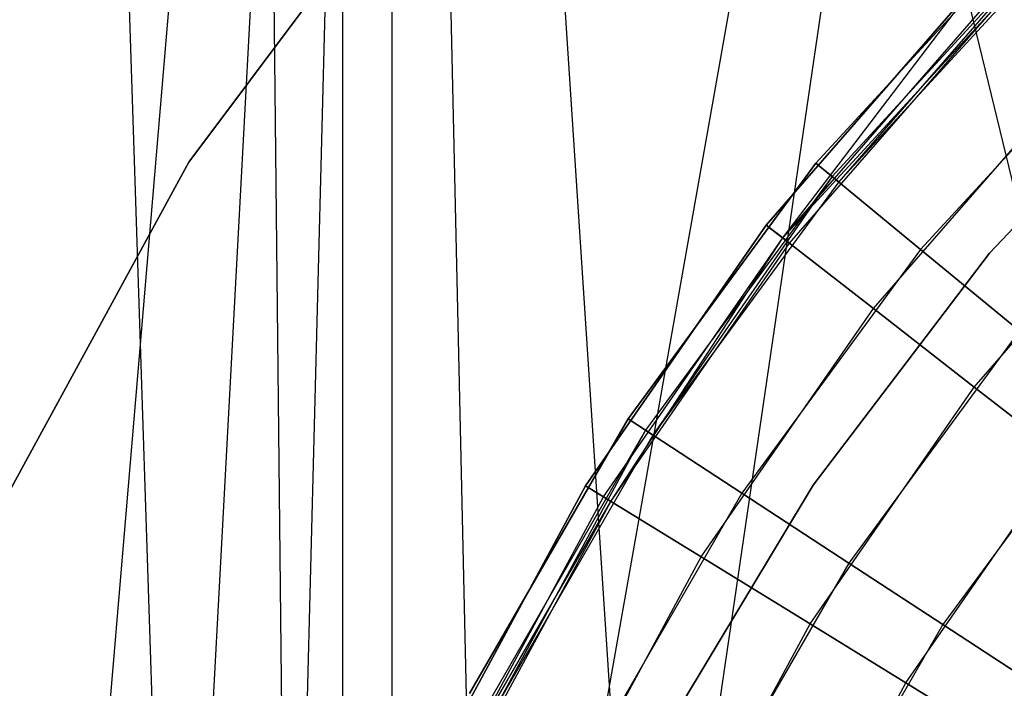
# Model space of a CAD drawing. Extents: x 0.1 to 12.1, y -6 to 6.
# Tile 63 of 181: x 5.503 to 5.687, y 0.243 to 0.367. Entities that reach past the tile are written whole.
import ezdxf

# ---------------------------------------------------------------- set-up
doc = ezdxf.new("R2010")
doc.units = 0
doc.header["$LTSCALE"] = 2.54
doc.layers.get('0').update_dxf_attribs({"linetype": 'CONTINUOUS'})

# ---------------------------------------------------------------- blocks, each defined once
blk = doc.blocks.new('DROPS_COLOR_C_STL')
at = {"color": 0}
for p, q in [((5.42384, -0.82477, 14.54202), (5.73521, 0.93168, 14.51699)), ((5.42384, -0.82477, 14.54202), (5.73521, 0.93168, 14.51699)), ((5.47082, -0.86832, 14.5372), (5.73521, 0.93168, 14.51699)), ((5.47082, -0.86832, 14.5372), (5.73521, 0.93168, 14.51699)), ((5.57271, 0.85989, 26.54135), (5.43517, -0.76432, 26.55427)), ((5.57271, 0.85989, 26.54135), (5.43517, -0.76432, 26.55427)), ((5.48415, -0.79198, 26.5493), (5.57271, 0.85989, 26.54135)), ((5.48415, -0.79198, 26.5493), (5.57271, 0.85989, 26.54135)), ((5.53, -0.82387, 26.54502), (5.57271, 0.85989, 26.54135)), ((5.53, -0.82387, 26.54502), (5.57271, 0.85989, 26.54135)), ((5.57271, 0.85989, 26.54135), (5.57268, -0.85987, 26.54135)), ((5.57271, 0.85989, 26.54135), (5.57268, -0.85987, 26.54135)), ((5.68816, -0.9, 26.53297), (5.57271, 0.85989, 26.54135)), ((5.68816, -0.9, 26.53297), (5.57271, 0.85989, 26.54135)), ((5.61212, -0.9, 26.53824), (5.57271, 0.85989, 26.54135)), ((5.61212, -0.9, 26.53824), (5.57271, 0.85989, 26.54135)), ((5.76542, 0.01758, 35.53691), (5.56357, 0.8516, 35.55722)), ((5.56357, -0.8516, 35.55722), (5.56357, 0.8516, 35.55722)), ((5.76542, 0.01758, 35.53691), (5.56357, 0.8516, 35.55722)), ((5.56357, -0.8516, 35.55722), (5.56357, 0.8516, 35.55722)), ((5.56357, -0.8516, 35.55722), (5.54596, 0.83654, 35.55949)), ((5.56357, -0.8516, 35.55722), (5.54596, 0.83654, 35.55949)), ((5.50954, 0.80885, 35.56442), (5.56357, -0.8516, 35.55722)), ((5.50954, 0.80885, 35.56442), (5.56357, -0.8516, 35.55722)), ((5.58878, 0.41256, 164.411), (5.53492, 0.3406, 164.411)), ((5.53492, 0.3406, 164.511), (5.58878, 0.41256, 164.511)), ((5.53492, 0.3406, 164.511), (5.58878, 0.41256, 164.511)), ((5.58878, 0.41256, 164.411), (5.53492, 0.3406, 164.411)), ((5.53492, 0.3406, 10.989), (5.58878, 0.41256, 10.989)), ((5.58878, 0.41256, 10.889), (5.53492, 0.3406, 10.889)), ((5.58878, 0.41256, 10.889), (5.53492, 0.3406, 10.889)), ((5.53492, 0.3406, 10.989), (5.58878, 0.41256, 10.989)), ((5.65154, 0.34043, 164.4), (5.6915, 0.38384, 164.4)), ((5.6915, 0.38384, 164.3), (5.65154, 0.34043, 164.3)), ((5.65154, 0.34043, 164.511), (5.6915, 0.38384, 164.511)), ((5.6915, 0.38384, 164.3), (5.65154, 0.34043, 164.3)), ((5.65154, 0.34043, 164.511), (5.6915, 0.38384, 164.511)), ((5.6915, 0.38384, 164.411), (5.65154, 0.34043, 164.411)), ((5.6915, 0.38384, 164.411), (5.65154, 0.34043, 164.411)), ((5.65154, 0.34043, 164.4), (5.6915, 0.38384, 164.4)), ((5.69422, 0.38105, 164.40939), (5.65455, 0.33796, 164.40939)), ((5.69422, 0.38105, 164.40939), (5.65455, 0.33796, 164.40939)), ((5.69422, 0.38105, 164.40161), (5.65455, 0.33796, 164.40161)), ((5.69422, 0.38105, 164.40161), (5.65455, 0.33796, 164.40161)), ((5.69422, 0.38105, 164.40161), (5.65579, 0.33693, 164.40551)), ((5.69534, 0.37989, 164.40551), (5.65579, 0.33693, 164.40551)), ((5.68107, 0.3734, 11), (5.64232, 0.32891, 11)), ((5.64232, 0.32891, 11.1), (5.68107, 0.3734, 11.1)), ((5.68107, 0.3734, 10.889), (5.64232, 0.32891, 10.889)), ((5.64232, 0.32891, 11.1), (5.68107, 0.3734, 11.1)), ((5.68107, 0.3734, 10.889), (5.64232, 0.32891, 10.889)), ((5.64232, 0.32891, 10.989), (5.68107, 0.3734, 10.989)), ((5.68107, 0.3734, 11), (5.64232, 0.32891, 11)), ((5.64539, 0.32652, 10.99061), (5.68107, 0.3734, 10.989)), ((5.64539, 0.32652, 10.99061), (5.68386, 0.37069, 10.99061)), ((5.64539, 0.32652, 10.99061), (5.68386, 0.37069, 10.99061)), ((5.64539, 0.32652, 10.99839), (5.68386, 0.37069, 10.99839)), ((5.64539, 0.32652, 10.99839), (5.68386, 0.37069, 10.99839)), ((5.64539, 0.32652, 10.99839), (5.68501, 0.36957, 10.9945)), ((5.64666, 0.32553, 10.9945), (5.68501, 0.36957, 10.9945)), ((5.70911, 0.36574, 164.30306), (5.67103, 0.32438, 164.30306)), ((5.70911, 0.36574, 164.30306), (5.67103, 0.32438, 164.30306)), ((5.70911, 0.36574, 164.50793), (5.67103, 0.32438, 164.50793)), ((5.70911, 0.36574, 164.50793), (5.67103, 0.32438, 164.50793)), ((5.72106, 0.363, 35.52113), (5.68382, 0.32369, 35.52113)), ((5.68382, 0.32369, 32.52113), (5.72106, 0.363, 32.52113)), ((5.72106, 0.363, 35.52113), (5.68382, 0.32369, 35.52113)), ((5.68382, 0.32369, 32.52113), (5.72106, 0.363, 32.52113)), ((5.72106, 0.363, 15.10455), (5.68382, 0.32369, 15.10455)), ((5.68382, 0.32369, 12.10455), (5.72106, 0.363, 12.10455)), ((5.72106, 0.363, 15.10455), (5.68382, 0.32369, 15.10455)), ((5.68382, 0.32369, 12.10455), (5.72106, 0.363, 12.10455)), ((5.66225, 0.3134, 11.09694), (5.69917, 0.3558, 11.09694)), ((5.66225, 0.3134, 11.09694), (5.69917, 0.3558, 11.09694)), ((5.66225, 0.3134, 10.89207), (5.69917, 0.3558, 10.89207)), ((5.66225, 0.3134, 10.89207), (5.69917, 0.3558, 10.89207)), ((5.53492, 0.3406, 164.411), (5.49184, 0.26171, 164.411)), ((5.49184, 0.26171, 164.511), (5.53492, 0.3406, 164.511)), ((5.49184, 0.26171, 164.511), (5.53492, 0.3406, 164.511)), ((5.53492, 0.3406, 164.411), (5.49184, 0.26171, 164.411)), ((5.49184, 0.26171, 10.989), (5.53492, 0.3406, 10.989)), ((5.53492, 0.3406, 10.889), (5.49184, 0.26171, 10.889)), ((5.53492, 0.3406, 10.889), (5.49184, 0.26171, 10.889)), ((5.49184, 0.26171, 10.989), (5.53492, 0.3406, 10.989)), ((5.53492, 0.3406, 164.411), (5.53492, 0.3406, 164.511)), ((5.53492, 0.3406, 164.411), (5.53492, 0.3406, 164.511)), ((5.53492, 0.3406, 10.989), (5.53492, 0.3406, 10.889)), ((5.53492, 0.3406, 10.989), (5.53492, 0.3406, 10.889)), ((5.6166, 0.29289, 164.4), (5.65154, 0.34043, 164.4)), ((5.65154, 0.34043, 164.3), (5.6166, 0.29289, 164.3)), ((5.6166, 0.29289, 164.511), (5.65154, 0.34043, 164.511)), ((5.65154, 0.34043, 164.3), (5.6166, 0.29289, 164.3)), ((5.6166, 0.29289, 164.511), (5.65154, 0.34043, 164.511)), ((5.65154, 0.34043, 164.411), (5.6166, 0.29289, 164.411)), ((5.65154, 0.34043, 164.411), (5.6166, 0.29289, 164.411)), ((5.6166, 0.29289, 164.4), (5.65154, 0.34043, 164.4)), ((5.67103, 0.32438, 164.30306), (5.65154, 0.34043, 164.3)), ((5.67103, 0.32438, 164.30306), (5.65154, 0.34043, 164.3)), ((5.65154, 0.34043, 164.511), (5.67103, 0.32438, 164.50793)), ((5.65154, 0.34043, 164.511), (5.67103, 0.32438, 164.50793)), ((5.65455, 0.33796, 164.40939), (5.65154, 0.34043, 164.411)), ((5.65455, 0.33796, 164.40939), (5.65154, 0.34043, 164.411)), ((5.65154, 0.34043, 164.4), (5.65455, 0.33796, 164.40161)), ((5.65154, 0.34043, 164.4), (5.65455, 0.33796, 164.40161)), ((5.68101, 0.2988, 11.08792), (5.71621, 0.33922, 11.08792)), ((5.68101, 0.2988, 11.08792), (5.71621, 0.33922, 11.08792)), ((5.68101, 0.2988, 10.90108), (5.71621, 0.33922, 10.90108)), ((5.68101, 0.2988, 10.90108), (5.71621, 0.33922, 10.90108)), ((5.65455, 0.33796, 164.40939), (5.61986, 0.29076, 164.40939)), ((5.65455, 0.33796, 164.40939), (5.61986, 0.29076, 164.40939)), ((5.65455, 0.33796, 164.40161), (5.61986, 0.29076, 164.40161)), ((5.65455, 0.33796, 164.40161), (5.61986, 0.29076, 164.40161)), ((5.65455, 0.33796, 164.40161), (5.62121, 0.28988, 164.40551)), ((5.65579, 0.33693, 164.40551), (5.65455, 0.33796, 164.40939)), ((5.65579, 0.33693, 164.40551), (5.65455, 0.33796, 164.40939)), ((5.65455, 0.33796, 164.40161), (5.65579, 0.33693, 164.40551)), ((5.65579, 0.33693, 164.40551), (5.62121, 0.28988, 164.40551)), ((5.64232, 0.32891, 11), (5.6087, 0.28043, 11)), ((5.6087, 0.28043, 11.1), (5.64232, 0.32891, 11.1)), ((5.64232, 0.32891, 10.889), (5.6087, 0.28043, 10.889)), ((5.6087, 0.28043, 11.1), (5.64232, 0.32891, 11.1)), ((5.64232, 0.32891, 10.889), (5.6087, 0.28043, 10.889)), ((5.6087, 0.28043, 10.989), (5.64232, 0.32891, 10.989)), ((5.6087, 0.28043, 10.989), (5.64232, 0.32891, 10.989)), ((5.64232, 0.32891, 11), (5.6087, 0.28043, 11)), ((5.66225, 0.3134, 11.09694), (5.64232, 0.32891, 11.1)), ((5.66225, 0.3134, 11.09694), (5.64232, 0.32891, 11.1)), ((5.64232, 0.32891, 10.889), (5.66225, 0.3134, 10.89207)), ((5.64232, 0.32891, 10.889), (5.66225, 0.3134, 10.89207)), ((5.64539, 0.32652, 10.99061), (5.64232, 0.32891, 10.989)), ((5.64232, 0.32891, 11), (5.64539, 0.32652, 10.99839)), ((5.64232, 0.32891, 11), (5.64539, 0.32652, 10.99839)), ((5.61202, 0.27839, 10.99061), (5.64539, 0.32652, 10.99061)), ((5.61202, 0.27839, 10.99839), (5.64539, 0.32652, 10.99839)), ((5.61202, 0.27839, 10.99839), (5.64539, 0.32652, 10.99839)), ((5.61339, 0.27755, 10.9945), (5.64539, 0.32652, 10.99061)), ((5.64666, 0.32553, 10.9945), (5.64539, 0.32652, 10.99061)), ((5.64666, 0.32553, 10.9945), (5.64539, 0.32652, 10.99061)), ((5.64539, 0.32652, 10.99839), (5.64666, 0.32553, 10.9945)), ((5.61339, 0.27755, 10.9945), (5.64666, 0.32553, 10.9945)), ((5.61339, 0.27755, 10.9945), (5.64666, 0.32553, 10.9945)), ((5.67103, 0.32438, 164.30306), (5.63774, 0.27908, 164.30306)), ((5.67103, 0.32438, 164.30306), (5.63774, 0.27908, 164.30306)), ((5.67103, 0.32438, 164.50793), (5.63774, 0.27908, 164.50793)), ((5.67103, 0.32438, 164.50793), (5.63774, 0.27908, 164.50793)), ((5.68939, 0.30926, 164.31208), (5.67103, 0.32438, 164.30306)), ((5.68939, 0.30926, 164.31208), (5.67103, 0.32438, 164.30306)), ((5.67103, 0.32438, 164.50793), (5.68939, 0.30926, 164.49891)), ((5.67103, 0.32438, 164.50793), (5.68939, 0.30926, 164.49891)), ((5.68382, 0.32369, 35.52113), (5.65106, 0.28059, 35.52113)), ((5.65106, 0.28059, 32.52113), (5.68382, 0.32369, 32.52113)), ((5.68382, 0.32369, 35.52113), (5.65106, 0.28059, 35.52113)), ((5.65106, 0.28059, 32.52113), (5.68382, 0.32369, 32.52113)), ((5.68382, 0.32369, 15.10455), (5.65106, 0.28059, 15.10455)), ((5.65106, 0.28059, 12.10455), (5.68382, 0.32369, 12.10455)), ((5.68382, 0.32369, 15.10455), (5.65106, 0.28059, 15.10455)), ((5.65106, 0.28059, 12.10455), (5.68382, 0.32369, 12.10455)), ((5.68382, 0.32369, 35.52113), (5.68382, 0.32369, 32.52113)), ((5.68382, 0.32369, 35.52113), (5.68382, 0.32369, 32.52113)), ((5.68382, 0.32369, 15.10455), (5.68382, 0.32369, 12.10455)), ((5.68382, 0.32369, 15.10455), (5.68382, 0.32369, 12.10455)), ((5.63021, 0.26721, 11.09694), (5.66225, 0.3134, 11.09694)), ((5.63021, 0.26721, 11.09694), (5.66225, 0.3134, 11.09694)), ((5.63021, 0.26721, 10.89207), (5.66225, 0.3134, 10.89207)), ((5.63021, 0.26721, 10.89207), (5.66225, 0.3134, 10.89207)), ((5.68101, 0.2988, 11.08792), (5.66225, 0.3134, 11.09694)), ((5.68101, 0.2988, 11.08792), (5.66225, 0.3134, 11.09694)), ((5.66225, 0.3134, 10.89207), (5.68101, 0.2988, 10.90108)), ((5.66225, 0.3134, 10.89207), (5.68101, 0.2988, 10.90108)), ((5.68939, 0.30926, 164.31208), (5.65765, 0.26607, 164.31208)), ((5.68939, 0.30926, 164.31208), (5.65765, 0.26607, 164.31208)), ((5.68939, 0.30926, 164.49891), (5.65765, 0.26607, 164.49891)), ((5.68939, 0.30926, 164.49891), (5.65765, 0.26607, 164.49891)), ((5.65047, 0.25475, 11.08792), (5.68101, 0.2988, 11.08792)), ((5.65047, 0.25475, 11.08792), (5.68101, 0.2988, 11.08792)), ((5.65047, 0.25475, 10.90108), (5.68101, 0.2988, 10.90108)), ((5.65047, 0.25475, 10.90108), (5.68101, 0.2988, 10.90108)), ((5.69753, 0.28594, 11.07347), (5.68101, 0.2988, 11.08792)), ((5.69753, 0.28594, 11.07347), (5.68101, 0.2988, 11.08792)), ((5.68101, 0.2988, 10.90108), (5.69753, 0.28594, 10.91553)), ((5.68101, 0.2988, 10.90108), (5.69753, 0.28594, 10.91553)), ((5.70555, 0.29596, 164.32654), (5.67517, 0.25463, 164.32654)), ((5.70555, 0.29596, 164.32654), (5.67517, 0.25463, 164.32654)), ((5.70555, 0.29596, 164.48447), (5.67517, 0.25463, 164.48447)), ((5.70555, 0.29596, 164.48447), (5.67517, 0.25463, 164.48447)), ((5.5871, 0.2418, 164.4), (5.6166, 0.29289, 164.4)), ((5.6166, 0.29289, 164.3), (5.5871, 0.2418, 164.3)), ((5.5871, 0.2418, 164.511), (5.6166, 0.29289, 164.511)), ((5.6166, 0.29289, 164.3), (5.5871, 0.2418, 164.3)), ((5.5871, 0.2418, 164.511), (5.6166, 0.29289, 164.511)), ((5.6166, 0.29289, 164.411), (5.5871, 0.2418, 164.411)), ((5.6166, 0.29289, 164.411), (5.5871, 0.2418, 164.411)), ((5.5871, 0.2418, 164.4), (5.6166, 0.29289, 164.4)), ((5.63774, 0.27908, 164.30306), (5.6166, 0.29289, 164.3)), ((5.63774, 0.27908, 164.30306), (5.6166, 0.29289, 164.3)), ((5.6166, 0.29289, 164.511), (5.63774, 0.27908, 164.50793)), ((5.6166, 0.29289, 164.511), (5.63774, 0.27908, 164.50793)), ((5.61986, 0.29076, 164.40939), (5.6166, 0.29289, 164.411)), ((5.61986, 0.29076, 164.40939), (5.6166, 0.29289, 164.411)), ((5.6166, 0.29289, 164.4), (5.61986, 0.29076, 164.40161)), ((5.6166, 0.29289, 164.4), (5.61986, 0.29076, 164.40161)), ((5.61986, 0.29076, 164.40939), (5.59057, 0.24004, 164.40939)), ((5.61986, 0.29076, 164.40939), (5.59057, 0.24004, 164.40939)), ((5.61986, 0.29076, 164.40161), (5.59057, 0.24004, 164.40161)), ((5.61986, 0.29076, 164.40161), (5.59057, 0.24004, 164.40161)), ((5.61986, 0.29076, 164.40161), (5.59201, 0.23931, 164.40551)), ((5.62121, 0.28988, 164.40551), (5.59201, 0.23931, 164.40551)), ((5.62121, 0.28988, 164.40551), (5.61986, 0.29076, 164.40939)), ((5.62121, 0.28988, 164.40551), (5.61986, 0.29076, 164.40939)), ((5.61986, 0.29076, 164.40161), (5.62121, 0.28988, 164.40551)), ((5.6683, 0.24379, 11.07347), (5.69753, 0.28594, 11.07347)), ((5.6683, 0.24379, 11.07347), (5.69753, 0.28594, 11.07347)), ((5.6683, 0.24379, 10.91553), (5.69753, 0.28594, 10.91553)), ((5.6683, 0.24379, 10.91553), (5.69753, 0.28594, 10.91553)), ((5.6087, 0.28043, 11), (5.58062, 0.22854, 11)), ((5.58062, 0.22854, 11.1), (5.6087, 0.28043, 11.1)), ((5.6087, 0.28043, 10.889), (5.58062, 0.22854, 10.889)), ((5.58062, 0.22854, 11.1), (5.6087, 0.28043, 11.1)), ((5.6087, 0.28043, 10.889), (5.58062, 0.22854, 10.889)), ((5.58062, 0.22854, 10.989), (5.6087, 0.28043, 10.989)), ((5.58062, 0.22854, 10.989), (5.6087, 0.28043, 10.989)), ((5.6087, 0.28043, 11), (5.58062, 0.22854, 11)), ((5.63021, 0.26721, 11.09694), (5.6087, 0.28043, 11.1)), ((5.63021, 0.26721, 11.09694), (5.6087, 0.28043, 11.1)), ((5.6087, 0.28043, 10.889), (5.63021, 0.26721, 10.89207)), ((5.6087, 0.28043, 10.889), (5.63021, 0.26721, 10.89207)), ((5.61202, 0.27839, 10.99061), (5.6087, 0.28043, 10.989)), ((5.61202, 0.27839, 10.99061), (5.6087, 0.28043, 10.989)), ((5.6087, 0.28043, 11), (5.61202, 0.27839, 10.99839)), ((5.6087, 0.28043, 11), (5.61202, 0.27839, 10.99839)), ((5.65106, 0.28059, 35.52113), (5.62315, 0.2342, 35.52113)), ((5.62315, 0.2342, 32.52113), (5.65106, 0.28059, 32.52113)), ((5.65106, 0.28059, 35.52113), (5.62315, 0.2342, 35.52113)), ((5.62315, 0.2342, 32.52113), (5.65106, 0.28059, 32.52113)), ((5.65106, 0.28059, 15.10455), (5.62315, 0.2342, 15.10455)), ((5.62315, 0.2342, 12.10455), (5.65106, 0.28059, 12.10455)), ((5.65106, 0.28059, 15.10455), (5.62315, 0.2342, 15.10455)), ((5.62315, 0.2342, 12.10455), (5.65106, 0.28059, 12.10455)), ((5.65106, 0.28059, 35.52113), (5.65106, 0.28059, 32.52113)), ((5.65106, 0.28059, 35.52113), (5.65106, 0.28059, 32.52113)), ((5.65106, 0.28059, 15.10455), (5.65106, 0.28059, 12.10455)), ((5.65106, 0.28059, 15.10455), (5.65106, 0.28059, 12.10455)), ((5.58414, 0.22688, 10.99061), (5.61202, 0.27839, 10.99061)), ((5.58414, 0.22688, 10.99061), (5.61202, 0.27839, 10.99061)), ((5.58414, 0.22688, 10.99839), (5.61202, 0.27839, 10.99839)), ((5.58414, 0.22688, 10.99839), (5.61202, 0.27839, 10.99839)), ((5.63774, 0.27908, 164.30306), (5.60963, 0.2304, 164.30306)), ((5.63774, 0.27908, 164.30306), (5.60963, 0.2304, 164.30306)), ((5.63774, 0.27908, 164.50793), (5.60963, 0.2304, 164.50793)), ((5.63774, 0.27908, 164.50793), (5.60963, 0.2304, 164.50793)), ((5.61339, 0.27755, 10.9945), (5.61202, 0.27839, 10.99061)), ((5.61202, 0.27839, 10.99839), (5.61339, 0.27755, 10.9945)), ((5.61202, 0.27839, 10.99839), (5.61339, 0.27755, 10.9945)), ((5.65765, 0.26607, 164.31208), (5.63774, 0.27908, 164.30306)), ((5.65765, 0.26607, 164.31208), (5.63774, 0.27908, 164.30306)), ((5.63774, 0.27908, 164.50793), (5.65765, 0.26607, 164.49891)), ((5.63774, 0.27908, 164.50793), (5.65765, 0.26607, 164.49891)), ((5.58414, 0.22688, 10.99839), (5.61339, 0.27755, 10.9945)), ((5.5856, 0.22619, 10.9945), (5.61339, 0.27755, 10.9945)), ((5.60346, 0.21776, 11.09694), (5.63021, 0.26721, 11.09694)), ((5.60346, 0.21776, 11.09694), (5.63021, 0.26721, 11.09694)), ((5.60346, 0.21776, 10.89207), (5.63021, 0.26721, 10.89207)), ((5.60346, 0.21776, 10.89207), (5.63021, 0.26721, 10.89207)), ((5.65047, 0.25475, 11.08792), (5.63021, 0.26721, 11.09694)), ((5.65047, 0.25475, 11.08792), (5.63021, 0.26721, 11.09694)), ((5.63021, 0.26721, 10.89207), (5.65047, 0.25475, 10.90108)), ((5.63021, 0.26721, 10.89207), (5.65047, 0.25475, 10.90108)), ((5.65765, 0.26607, 164.31208), (5.63085, 0.21966, 164.31208)), ((5.65765, 0.26607, 164.31208), (5.63085, 0.21966, 164.31208)), ((5.65765, 0.26607, 164.49891), (5.63085, 0.21966, 164.49891)), ((5.65765, 0.26607, 164.49891), (5.63085, 0.21966, 164.49891)), ((5.67517, 0.25463, 164.32654), (5.65765, 0.26607, 164.31208)), ((5.67517, 0.25463, 164.32654), (5.65765, 0.26607, 164.31208)), ((5.65765, 0.26607, 164.49891), (5.67517, 0.25463, 164.48447)), ((5.65765, 0.26607, 164.49891), (5.67517, 0.25463, 164.48447)), ((5.62496, 0.20761, 11.08792), (5.65047, 0.25475, 11.08792)), ((5.62496, 0.20761, 11.08792), (5.65047, 0.25475, 11.08792)), ((5.62496, 0.20761, 10.90108), (5.65047, 0.25475, 10.90108)), ((5.62496, 0.20761, 10.90108), (5.65047, 0.25475, 10.90108)), ((5.67517, 0.25463, 164.32654), (5.64953, 0.21021, 164.32654)), ((5.67517, 0.25463, 164.32654), (5.64953, 0.21021, 164.32654)), ((5.67517, 0.25463, 164.48447), (5.64953, 0.21021, 164.48447)), ((5.67517, 0.25463, 164.48447), (5.64953, 0.21021, 164.48447)), ((5.6683, 0.24379, 11.07347), (5.65047, 0.25475, 11.08792)), ((5.6683, 0.24379, 11.07347), (5.65047, 0.25475, 11.08792)), ((5.65047, 0.25475, 10.90108), (5.6683, 0.24379, 10.91553)), ((5.65047, 0.25475, 10.90108), (5.6683, 0.24379, 10.91553)), ((5.68929, 0.2454, 164.34557), (5.67517, 0.25463, 164.32654)), ((5.68929, 0.2454, 164.34557), (5.67517, 0.25463, 164.32654)), ((5.67517, 0.25463, 164.48447), (5.68929, 0.2454, 164.46543)), ((5.67517, 0.25463, 164.48447), (5.68929, 0.2454, 164.46543)), ((5.64389, 0.19868, 11.07347), (5.6683, 0.24379, 11.07347)), ((5.64389, 0.19868, 11.07347), (5.6683, 0.24379, 11.07347)), ((5.64389, 0.19868, 10.91553), (5.6683, 0.24379, 10.91553)), ((5.64389, 0.19868, 10.91553), (5.6683, 0.24379, 10.91553)), ((5.68267, 0.23496, 11.05443), (5.6683, 0.24379, 11.07347)), ((5.68267, 0.23496, 11.05443), (5.6683, 0.24379, 11.07347)), ((5.6683, 0.24379, 10.91553), (5.68267, 0.23496, 10.93457)), ((5.6683, 0.24379, 10.91553), (5.68267, 0.23496, 10.93457))]:
    blk.add_line(p, q, dxfattribs=at)

msp = doc.modelspace()

# ---------------------------------------------------------------- block references
at = {"color": 0}
msp.add_blockref('DROPS_COLOR_C_STL', (0, 0), dxfattribs=at)

doc.saveas('drawing.dxf')
